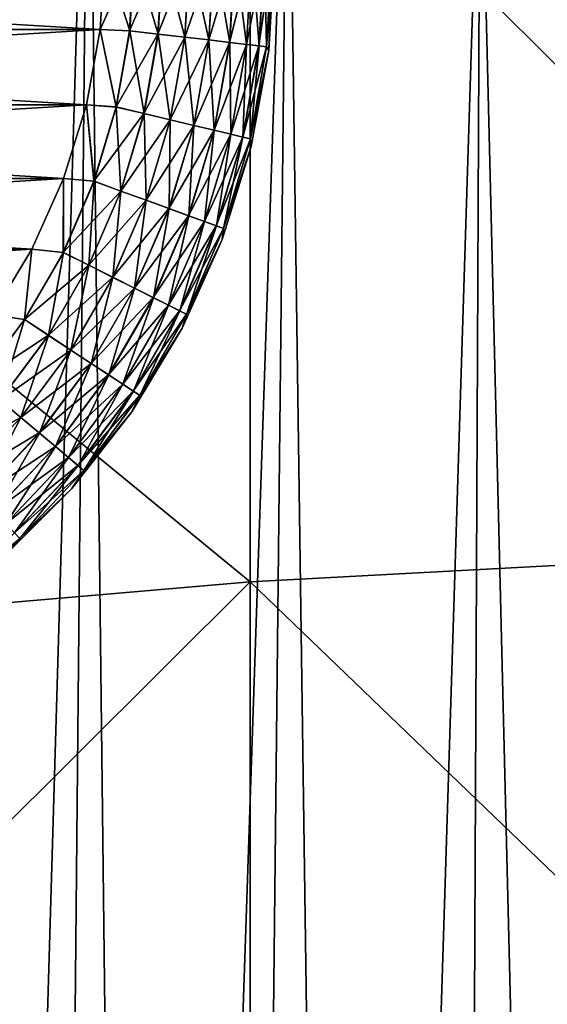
# Model space of a CAD drawing. Header units: metres. Extents: x -105 to 105, y -68 to 103.
# Tile 127 of 256: x 2.6 to 5.08, y -38.61 to -33.98. Entities that reach past the tile are written whole.
import ezdxf

# ---------------------------------------------------------------- set-up
doc = ezdxf.new("R2010")
doc.units = ezdxf.units.M
doc.layers.add('solid_FIT-BATH-150_SW0001', color=7, linetype='CONTINUOUS')
doc.layers.add('solid_FIT-BATH-150_SW0001_01', color=7, linetype='CONTINUOUS')

msp = doc.modelspace()

# ---------------------------------------------------------------- linework, layer by layer
at = {"layer": 'solid_FIT-BATH-150_SW0001'}
for points in [[(2.978609, -34.02264, 59.796501), (-2.978609, -34.02264, 59.796501), (-3, -33.664112, 59.796501)], [(3, -33.664112, 59.796501), (2.978609, -34.02264, 59.796501), (-3, -33.664112, 59.796501)], [(3, -33.664112, 72.796501), (-3, -33.664112, 72.796501), (-2.978609, -34.02264, 72.796501)], [(2.913842, -34.377296, 59.796501), (-2.913842, -34.377296, 59.796501), (-2.978609, -34.02264, 59.796501)], [(2.978609, -34.02264, 59.796501), (2.913842, -34.377296, 59.796501), (-2.978609, -34.02264, 59.796501)], [(2.978609, -34.02264, 72.796501), (-2.978609, -34.02264, 72.796501), (-2.913842, -34.377296, 72.796501)], [(2.806345, -34.724472, 59.796501), (-2.806345, -34.724472, 59.796501), (-2.913842, -34.377296, 59.796501)], [(2.913842, -34.377296, 59.796501), (2.806345, -34.724472, 59.796501), (-2.913842, -34.377296, 59.796501)], [(2.913842, -34.377296, 72.796501), (-2.913842, -34.377296, 72.796501), (-2.806345, -34.724472, 72.796501)], [(2.657243, -35.056507, 59.796501), (-2.657243, -35.056507, 59.796501), (-2.806345, -34.724472, 59.796501)], [(2.806345, -34.724472, 59.796501), (2.657243, -35.056507, 59.796501), (-2.806345, -34.724472, 59.796501)], [(2.806345, -34.724472, 72.796501), (-2.806345, -34.724472, 72.796501), (-2.657243, -35.056507, 72.796501)], [(2.657243, -35.056507, 59.796501), (2.469726, -35.367111, 59.796501), (-2.657243, -35.056507, 59.796501)], [(2.657243, -35.056507, 72.796501), (-2.657243, -35.056507, 72.796501), (-2.469726, -35.367111, 72.796501)]]:
    msp.add_3dface(points, dxfattribs=at)
at = {"layer": 'solid_FIT-BATH-150_SW0001_01'}
for points in [[(1.960214, -31.870962, -18.376606), (2.923023, -32.091488, -18.357313), (2.302121, -53.169167, -16.513254)], [(2.923023, -32.091488, -18.357313), (2.722265, -53.070034, -16.521929), (2.302121, -53.169167, -16.513254)], [(2.923023, -32.091488, -18.357313), (3.168942, -52.944828, -16.532883), (2.722265, -53.070034, -16.521929)], [(2.923023, -32.091488, -18.357313), (3.861778, -32.398075, -18.33049), (3.168942, -52.944828, -16.532883)], [(3.861778, -32.398075, -18.33049), (3.643023, -52.789665, -16.546457), (3.168942, -52.944828, -16.532883)], [(3.861778, -32.398075, -18.33049), (4.146145, -52.598209, -16.563208), (3.643023, -52.789665, -16.546457)], [(3.861778, -32.398075, -18.33049), (4.768033, -32.787724, -18.2964), (4.146145, -52.598209, -16.563208)], [(7.374184, -36.426411, 14.598515), (7.374184, -32.575985, 14.791481), (3.685249, -32.756107, 14.792087)], [(0.000001, -33.598991, 14.755466), (3.685249, -36.623516, 14.598906), (3.685249, -32.756107, 14.792087)], [(7.374184, -36.426411, 14.598515), (3.685249, -32.756107, 14.792087), (3.685249, -36.623516, 14.598906)], [(4.768033, -32.787724, -18.2964), (4.678562, -52.362862, -16.583797), (4.146145, -52.598209, -16.563208)], [(4.768033, -32.787724, -18.2964), (5.239908, -52.07687, -16.608818), (4.678562, -52.362862, -16.583797)], [(4.768033, -32.787724, -18.2964), (5.635363, -33.257412, -18.255308), (5.239908, -52.07687, -16.608818)], [(0.000001, -33.598991, 14.755466), (0.000001, -36.941444, 14.586497), (3.685249, -36.623516, 14.598906)], [(3, -33.664112, 72.796501), (-2.978609, -34.02264, 72.796501), (2.978609, -34.02264, 72.796501)], [(3.117694, -34.028519, 59.808655), (2.978609, -34.02264, 59.796501), (3, -33.664112, 59.796501)], [(2.978609, -34.02264, 72.796501), (3.116738, -34.028408, 72.784515), (3.137956, -33.664112, 72.784515)], [(3, -33.664112, 72.796501), (2.978609, -34.02264, 72.796501), (3.137956, -33.664112, 72.784515)], [(3.117694, -34.028519, 59.808655), (3, -33.664112, 59.796501), (3.138919, -33.664112, 59.808655)], [(3.116738, -34.028408, 72.784515), (3.250699, -34.044064, 72.748543), (3.272829, -33.664112, 72.748543)], [(3.137956, -33.664112, 72.784515), (3.116738, -34.028408, 72.784515), (3.272829, -33.664112, 72.748543)], [(3.117694, -34.028519, 59.808655), (3.138919, -33.664112, 59.808655), (3.251611, -34.04417, 59.844795)], [(3.251611, -34.04417, 59.844795), (3.138919, -33.664112, 59.808655), (3.273747, -33.664112, 59.844795)], [(3.250699, -34.044064, 72.748543), (3.37641, -34.058758, 72.689674), (3.399395, -33.664112, 72.689674)], [(3.272829, -33.664112, 72.748543), (3.250699, -34.044064, 72.748543), (3.399395, -33.664112, 72.689674)], [(3.251611, -34.04417, 59.844795), (3.273747, -33.664112, 59.844795), (3.377251, -34.058857, 59.90382)], [(3.377251, -34.058857, 59.90382), (3.273747, -33.664112, 59.844795), (3.400242, -33.664112, 59.90382)], [(3.37641, -34.058758, 72.689674), (3.490043, -34.072041, 72.609695), (3.513802, -33.664112, 72.609695)], [(3.399395, -33.664112, 72.689674), (3.37641, -34.058758, 72.689674), (3.513802, -33.664112, 72.609695)], [(3.377251, -34.058857, 59.90382), (3.400242, -33.664112, 59.90382), (3.490787, -34.072128, 59.983936)], [(3.490787, -34.072128, 59.983936), (3.400242, -33.664112, 59.90382), (3.514551, -33.664112, 59.983936)], [(3.490043, -34.072041, 72.609695), (3.588139, -34.083504, 72.511055), (3.612566, -33.664112, 72.511055)], [(3.513802, -33.664112, 72.609695), (3.490043, -34.072041, 72.609695), (3.612566, -33.664112, 72.511055)], [(3.490787, -34.072128, 59.983936), (3.514551, -33.664112, 59.983936), (3.588763, -34.08358, 60.082699)], [(3.588763, -34.08358, 60.082699), (3.514551, -33.664112, 59.983936), (3.613194, -33.664112, 60.082699)], [(3.588139, -34.083504, 72.511055), (3.667712, -34.092808, 72.396744), (3.692681, -33.664112, 72.396744)], [(3.612566, -33.664112, 72.511055), (3.588139, -34.083504, 72.511055), (3.692681, -33.664112, 72.396744)], [(3.588763, -34.08358, 60.082699), (3.613194, -33.664112, 60.082699), (3.668197, -34.092861, 60.197105)], [(3.668197, -34.092861, 60.197105), (3.613194, -33.664112, 60.082699), (3.693169, -33.664112, 60.197105)], [(3.667712, -34.092808, 72.396744), (3.726339, -34.099659, 72.270248), (3.751706, -33.664112, 72.270248)], [(3.692681, -33.664112, 72.396744), (3.667712, -34.092808, 72.396744), (3.751706, -33.664112, 72.270248)], [(3.668197, -34.092861, 60.197105), (3.693169, -33.664112, 60.197105), (3.72667, -34.099697, 60.323673)], [(3.72667, -34.099697, 60.323673), (3.693169, -33.664112, 60.197105), (3.75204, -33.664112, 60.323673)], [(3.726339, -34.099659, 72.270248), (3.762234, -34.103855, 72.135422), (3.787846, -33.664112, 72.135422)], [(3.751706, -33.664112, 72.270248), (3.726339, -34.099659, 72.270248), (3.787846, -33.664112, 72.135422)], [(3.72667, -34.099697, 60.323673), (3.75204, -33.664112, 60.323673), (3.762402, -34.103874, 60.458546)], [(3.762402, -34.103874, 60.458546), (3.75204, -33.664112, 60.323673), (3.788015, -33.664112, 60.458546)], [(3.762234, -34.103855, 72.135422), (3.772294, -34.12215, 71.996498), (3.8, -33.664112, 71.996498)], [(3.787846, -33.664112, 72.135422), (3.762234, -34.103855, 72.135422), (3.8, -33.664112, 71.996498)], [(3.762402, -34.103874, 60.458546), (3.788015, -33.664112, 60.458546), (3.772294, -34.12215, 60.5965)], [(3.772294, -34.12215, 60.5965), (3.788015, -33.664112, 60.458546), (3.8, -33.664112, 60.5965)], [(3.772294, -34.12215, 71.996498), (3.772294, -34.12215, 60.5965), (3.8, -33.664112, 60.5965)], [(3.772294, -34.12215, 71.996498), (3.8, -33.664112, 60.5965), (3.8, -33.664112, 71.996498)], [(2.978609, -34.02264, 72.796501), (-2.913842, -34.377296, 72.796501), (2.913842, -34.377296, 72.796501)], [(3.054309, -34.387997, 59.808655), (2.913842, -34.377296, 59.796501), (2.978609, -34.02264, 59.796501)], [(2.978609, -34.02264, 72.796501), (2.913842, -34.377296, 72.796501), (3.053372, -34.387775, 72.784515)], [(3.054309, -34.387997, 59.808655), (2.978609, -34.02264, 59.796501), (3.117694, -34.028519, 59.808655)], [(2.978609, -34.02264, 72.796501), (3.053372, -34.387775, 72.784515), (3.116738, -34.028408, 72.784515)], [(3.116738, -34.028408, 72.784515), (3.053372, -34.387775, 72.784515), (3.250699, -34.044064, 72.748543)], [(3.054309, -34.387997, 59.808655), (3.117694, -34.028519, 59.808655), (3.185503, -34.41909, 59.844795)], [(3.117694, -34.028519, 59.808655), (3.251611, -34.04417, 59.844795), (3.185503, -34.41909, 59.844795)], [(3.053372, -34.387775, 72.784515), (3.184609, -34.418877, 72.748543), (3.250699, -34.044064, 72.748543)], [(3.250699, -34.044064, 72.748543), (3.184609, -34.418877, 72.748543), (3.37641, -34.058758, 72.689674)], [(3.184609, -34.418877, 72.748543), (3.307764, -34.448067, 72.689674), (3.37641, -34.058758, 72.689674)], [(3.185503, -34.41909, 59.844795), (3.251611, -34.04417, 59.844795), (3.308588, -34.448261, 59.90382)], [(3.251611, -34.04417, 59.844795), (3.377251, -34.058857, 59.90382), (3.308588, -34.448261, 59.90382)], [(3.37641, -34.058758, 72.689674), (3.307764, -34.448067, 72.689674), (3.490043, -34.072041, 72.609695)], [(3.307764, -34.448067, 72.689674), (3.419087, -34.474449, 72.609695), (3.490043, -34.072041, 72.609695)], [(3.308588, -34.448261, 59.90382), (3.377251, -34.058857, 59.90382), (3.419816, -34.474625, 59.983936)], [(3.377251, -34.058857, 59.90382), (3.490787, -34.072128, 59.983936), (3.419816, -34.474625, 59.983936)], [(3.490043, -34.072041, 72.609695), (3.419087, -34.474449, 72.609695), (3.588139, -34.083504, 72.511055)], [(3.419816, -34.474625, 59.983936), (3.490787, -34.072128, 59.983936), (3.5158, -34.497372, 60.082699)], [(3.490787, -34.072128, 59.983936), (3.588763, -34.08358, 60.082699), (3.5158, -34.497372, 60.082699)], [(3.419087, -34.474449, 72.609695), (3.515189, -34.497227, 72.511055), (3.588139, -34.083504, 72.511055)], [(3.588139, -34.083504, 72.511055), (3.515189, -34.497227, 72.511055), (3.667712, -34.092808, 72.396744)], [(3.515189, -34.497227, 72.511055), (3.593144, -34.515701, 72.396744), (3.667712, -34.092808, 72.396744)], [(3.5158, -34.497372, 60.082699), (3.588763, -34.08358, 60.082699), (3.593619, -34.515816, 60.197105)], [(3.588763, -34.08358, 60.082699), (3.668197, -34.092861, 60.197105), (3.593619, -34.515816, 60.197105)], [(3.667712, -34.092808, 72.396744), (3.593144, -34.515701, 72.396744), (3.726339, -34.099659, 72.270248)], [(3.593144, -34.515701, 72.396744), (3.650578, -34.529316, 72.270248), (3.726339, -34.099659, 72.270248)], [(3.593619, -34.515816, 60.197105), (3.668197, -34.092861, 60.197105), (3.650903, -34.529392, 60.323673)], [(3.726339, -34.099659, 72.270248), (3.650578, -34.529316, 72.270248), (3.762234, -34.103855, 72.135422)], [(3.650578, -34.529316, 72.270248), (3.685744, -34.537651, 72.135422), (3.762234, -34.103855, 72.135422)], [(3.668197, -34.092861, 60.197105), (3.72667, -34.099697, 60.323673), (3.650903, -34.529392, 60.323673)], [(3.650903, -34.529392, 60.323673), (3.72667, -34.099697, 60.323673), (3.685909, -34.537689, 60.458546)], [(3.762234, -34.103855, 72.135422), (3.685744, -34.537651, 72.135422), (3.772294, -34.12215, 71.996498)], [(3.685744, -34.537651, 72.135422), (3.689579, -34.573513, 71.996498), (3.772294, -34.12215, 71.996498)], [(3.72667, -34.099697, 60.323673), (3.762402, -34.103874, 60.458546), (3.685909, -34.537689, 60.458546)], [(3.685909, -34.537689, 60.458546), (3.762402, -34.103874, 60.458546), (3.772294, -34.12215, 60.5965)], [(3.685909, -34.537689, 60.458546), (3.772294, -34.12215, 60.5965), (3.689579, -34.573513, 60.5965)], [(3.689579, -34.573513, 71.996498), (3.689579, -34.573513, 60.5965), (3.772294, -34.12215, 60.5965)], [(3.689579, -34.573513, 71.996498), (3.772294, -34.12215, 60.5965), (3.772294, -34.12215, 71.996498)], [(2.913842, -34.377296, 72.796501), (-2.806345, -34.724472, 72.796501), (2.806345, -34.724472, 72.796501)], [(2.949619, -34.737686, 59.808655), (2.806345, -34.724472, 59.796501), (2.913842, -34.377296, 59.796501)], [(2.913842, -34.377296, 72.796501), (2.806345, -34.724472, 72.796501), (2.948714, -34.737354, 72.784515)], [(2.949619, -34.737686, 59.808655), (2.913842, -34.377296, 59.796501), (3.054309, -34.387997, 59.808655)], [(2.913842, -34.377296, 72.796501), (2.948714, -34.737354, 72.784515), (3.053372, -34.387775, 72.784515)], [(3.053372, -34.387775, 72.784515), (2.948714, -34.737354, 72.784515), (3.184609, -34.418877, 72.748543)], [(2.949619, -34.737686, 59.808655), (3.054309, -34.387997, 59.808655), (3.076316, -34.783798, 59.844795)], [(3.054309, -34.387997, 59.808655), (3.185503, -34.41909, 59.844795), (3.076316, -34.783798, 59.844795)], [(2.948714, -34.737354, 72.784515), (3.075453, -34.783485, 72.748543), (3.184609, -34.418877, 72.748543)], [(3.184609, -34.418877, 72.748543), (3.075453, -34.783485, 72.748543), (3.307764, -34.448067, 72.689674)], [(3.075453, -34.783485, 72.748543), (3.194387, -34.826775, 72.689674), (3.307764, -34.448067, 72.689674)], [(3.076316, -34.783798, 59.844795), (3.185503, -34.41909, 59.844795), (3.195182, -34.827065, 59.90382)], [(3.185503, -34.41909, 59.844795), (3.308588, -34.448261, 59.90382), (3.195182, -34.827065, 59.90382)], [(3.307764, -34.448067, 72.689674), (3.194387, -34.826775, 72.689674), (3.419087, -34.474449, 72.609695)], [(3.195182, -34.827065, 59.90382), (3.308588, -34.448261, 59.90382), (3.302598, -34.866158, 59.983936)], [(3.308588, -34.448261, 59.90382), (3.419816, -34.474625, 59.983936), (3.302598, -34.866158, 59.983936)], [(3.194387, -34.826775, 72.689674), (3.301894, -34.865902, 72.609695), (3.419087, -34.474449, 72.609695)], [(3.419087, -34.474449, 72.609695), (3.301894, -34.865902, 72.609695), (3.515189, -34.497227, 72.511055)], [(3.302598, -34.866158, 59.983936), (3.419816, -34.474625, 59.983936), (3.395292, -34.899899, 60.082699)], [(3.419816, -34.474625, 59.983936), (3.5158, -34.497372, 60.082699), (3.395292, -34.899899, 60.082699)], [(3.301894, -34.865902, 72.609695), (3.394702, -34.899681, 72.511055), (3.515189, -34.497227, 72.511055)], [(3.515189, -34.497227, 72.511055), (3.394702, -34.899681, 72.511055), (3.593144, -34.515701, 72.396744)], [(3.394702, -34.899681, 72.511055), (3.469985, -34.927082, 72.396744), (3.593144, -34.515701, 72.396744)], [(3.395292, -34.899899, 60.082699), (3.5158, -34.497372, 60.082699), (3.470444, -34.92725, 60.197105)], [(3.593144, -34.515701, 72.396744), (3.469985, -34.927082, 72.396744), (3.650578, -34.529316, 72.270248)], [(3.469985, -34.927082, 72.396744), (3.525451, -34.947269, 72.270248), (3.650578, -34.529316, 72.270248)], [(3.5158, -34.497372, 60.082699), (3.593619, -34.515816, 60.197105), (3.470444, -34.92725, 60.197105)], [(3.470444, -34.92725, 60.197105), (3.593619, -34.515816, 60.197105), (3.525764, -34.947384, 60.323673)], [(3.650578, -34.529316, 72.270248), (3.525451, -34.947269, 72.270248), (3.685744, -34.537651, 72.135422)], [(3.525451, -34.947269, 72.270248), (3.559411, -34.959633, 72.135422), (3.685744, -34.537651, 72.135422)], [(3.593619, -34.515816, 60.197105), (3.650903, -34.529392, 60.323673), (3.525764, -34.947384, 60.323673)], [(3.525764, -34.947384, 60.323673), (3.650903, -34.529392, 60.323673), (3.55957, -34.95969, 60.458546)], [(3.685744, -34.537651, 72.135422), (3.559411, -34.959633, 72.135422), (3.689579, -34.573513, 71.996498)], [(3.650903, -34.529392, 60.323673), (3.685909, -34.537689, 60.458546), (3.55957, -34.95969, 60.458546)], [(3.55957, -34.95969, 60.458546), (3.685909, -34.537689, 60.458546), (3.689579, -34.573513, 60.5965)], [(3.55957, -34.95969, 60.458546), (3.689579, -34.573513, 60.5965), (3.553062, -35.011612, 60.5965)], [(3.553062, -35.011612, 71.996498), (3.553062, -35.011612, 60.5965), (3.689579, -34.573513, 60.5965)], [(3.553062, -35.011612, 71.996498), (3.689579, -34.573513, 60.5965), (3.689579, -34.573513, 71.996498)], [(3.559411, -34.959633, 72.135422), (3.553062, -35.011612, 71.996498), (3.689579, -34.573513, 71.996498)], [(2.806345, -34.724472, 72.796501), (-2.657243, -35.056507, 72.796501), (2.657243, -35.056507, 72.796501)], [(2.80504, -35.072857, 59.808655), (2.657243, -35.056507, 59.796501), (2.806345, -34.724472, 59.796501)], [(2.806345, -34.724472, 72.796501), (2.657243, -35.056507, 72.796501), (2.80418, -35.072426, 72.784515)], [(2.806345, -34.724472, 72.796501), (2.80418, -35.072426, 72.784515), (2.948714, -34.737354, 72.784515)], [(2.80504, -35.072857, 59.808655), (2.806345, -34.724472, 59.796501), (2.949619, -34.737686, 59.808655)], [(2.948714, -34.737354, 72.784515), (2.80418, -35.072426, 72.784515), (3.075453, -34.783485, 72.748543)], [(2.80504, -35.072857, 59.808655), (2.949619, -34.737686, 59.808655), (2.925528, -35.133366, 59.844795)], [(2.949619, -34.737686, 59.808655), (3.076316, -34.783798, 59.844795), (2.925528, -35.133366, 59.844795)], [(2.80418, -35.072426, 72.784515), (2.924707, -35.132954, 72.748543), (3.075453, -34.783485, 72.748543)], [(3.075453, -34.783485, 72.748543), (2.924707, -35.132954, 72.748543), (3.194387, -34.826775, 72.689674)], [(2.925528, -35.133366, 59.844795), (3.076316, -34.783798, 59.844795), (3.038567, -35.190136, 59.90382)], [(3.076316, -34.783798, 59.844795), (3.195182, -34.827065, 59.90382), (3.038567, -35.190136, 59.90382)], [(2.924707, -35.132954, 72.748543), (3.037811, -35.189758, 72.689674), (3.194387, -34.826775, 72.689674)], [(3.194387, -34.826775, 72.689674), (3.037811, -35.189758, 72.689674), (3.301894, -34.865902, 72.609695)], [(3.037811, -35.189758, 72.689674), (3.140048, -35.241104, 72.609695), (3.301894, -34.865902, 72.609695)], [(3.038567, -35.190136, 59.90382), (3.195182, -34.827065, 59.90382), (3.140718, -35.24144, 59.983936)], [(3.301894, -34.865902, 72.609695), (3.140048, -35.241104, 72.609695), (3.394702, -34.899681, 72.511055)], [(3.195182, -34.827065, 59.90382), (3.302598, -34.866158, 59.983936), (3.140718, -35.24144, 59.983936)], [(3.140718, -35.24144, 59.983936), (3.302598, -34.866158, 59.983936), (3.228868, -35.285709, 60.082699)], [(3.302598, -34.866158, 59.983936), (3.395292, -34.899899, 60.082699), (3.228868, -35.285709, 60.082699)], [(3.140048, -35.241104, 72.609695), (3.228307, -35.285427, 72.511055), (3.394702, -34.899681, 72.511055)], [(3.394702, -34.899681, 72.511055), (3.228307, -35.285427, 72.511055), (3.469985, -34.927082, 72.396744)], [(3.228868, -35.285709, 60.082699), (3.395292, -34.899899, 60.082699), (3.300336, -35.321602, 60.197105)], [(3.395292, -34.899899, 60.082699), (3.470444, -34.92725, 60.197105), (3.300336, -35.321602, 60.197105)], [(3.228307, -35.285427, 72.511055), (3.2999, -35.321384, 72.396744), (3.469985, -34.927082, 72.396744)], [(3.469985, -34.927082, 72.396744), (3.2999, -35.321384, 72.396744), (3.525451, -34.947269, 72.270248)], [(3.2999, -35.321384, 72.396744), (3.352647, -35.347874, 72.270248), (3.525451, -34.947269, 72.270248)], [(3.300336, -35.321602, 60.197105), (3.470444, -34.92725, 60.197105), (3.352946, -35.348026, 60.323673)], [(3.525451, -34.947269, 72.270248), (3.352647, -35.347874, 72.270248), (3.559411, -34.959633, 72.135422)], [(3.352647, -35.347874, 72.270248), (3.384943, -35.364094, 72.135422), (3.559411, -34.959633, 72.135422)], [(3.470444, -34.92725, 60.197105), (3.525764, -34.947384, 60.323673), (3.352946, -35.348026, 60.323673)], [(3.352946, -35.348026, 60.323673), (3.525764, -34.947384, 60.323673), (3.385094, -35.36417, 60.458546)], [(3.559411, -34.959633, 72.135422), (3.384943, -35.364094, 72.135422), (3.553062, -35.011612, 71.996498)], [(3.525764, -34.947384, 60.323673), (3.55957, -34.95969, 60.458546), (3.385094, -35.36417, 60.458546)], [(3.385094, -35.36417, 60.458546), (3.55957, -34.95969, 60.458546), (3.553062, -35.011612, 60.5965)], [(3.385094, -35.36417, 60.458546), (3.553062, -35.011612, 60.5965), (3.364733, -35.430061, 60.5965)], [(3.364733, -35.430061, 71.996498), (3.364733, -35.430061, 60.5965), (3.553062, -35.011612, 60.5965)], [(3.364733, -35.430061, 71.996498), (3.553062, -35.011612, 60.5965), (3.553062, -35.011612, 71.996498)], [(3.384943, -35.364094, 72.135422), (3.364733, -35.430061, 71.996498), (3.553062, -35.011612, 71.996498)], [(2.657243, -35.056507, 72.796501), (-2.469726, -35.367111, 72.796501), (2.469726, -35.367111, 72.796501)], [(2.622528, -35.388977, 59.808655), (2.469726, -35.367111, 59.796501), (2.657243, -35.056507, 59.796501)], [(2.657243, -35.056507, 72.796501), (2.469726, -35.367111, 72.796501), (2.621724, -35.388447, 72.784515)], [(2.657243, -35.056507, 72.796501), (2.621724, -35.388447, 72.784515), (2.80418, -35.072426, 72.784515)], [(2.80418, -35.072426, 72.784515), (2.621724, -35.388447, 72.784515), (2.924707, -35.132954, 72.748543)], [(2.622528, -35.388977, 59.808655), (2.657243, -35.056507, 59.796501), (2.80504, -35.072857, 59.808655)], [(2.622528, -35.388977, 59.808655), (2.80504, -35.072857, 59.808655), (2.735176, -35.463066, 59.844795)], [(2.80504, -35.072857, 59.808655), (2.925528, -35.133366, 59.844795), (2.735176, -35.463066, 59.844795)], [(2.621724, -35.388447, 72.784515), (2.734409, -35.462563, 72.748543), (2.924707, -35.132954, 72.748543)], [(2.924707, -35.132954, 72.748543), (2.734409, -35.462563, 72.748543), (3.037811, -35.189758, 72.689674)], [(2.735176, -35.463066, 59.844795), (2.925528, -35.133366, 59.844795), (2.840861, -35.532574, 59.90382)], [(2.925528, -35.133366, 59.844795), (3.038567, -35.190136, 59.90382), (2.840861, -35.532574, 59.90382)], [(2.734409, -35.462563, 72.748543), (2.840153, -35.532108, 72.689674), (3.037811, -35.189758, 72.689674)], [(3.037811, -35.189758, 72.689674), (2.840153, -35.532108, 72.689674), (3.140048, -35.241104, 72.609695)], [(2.840861, -35.532574, 59.90382), (3.038567, -35.190136, 59.90382), (2.936364, -35.59539, 59.983936)], [(3.038567, -35.190136, 59.90382), (3.140718, -35.24144, 59.983936), (2.936364, -35.59539, 59.983936)], [(2.840153, -35.532108, 72.689674), (2.935739, -35.594978, 72.609695), (3.140048, -35.241104, 72.609695)], [(3.140048, -35.241104, 72.609695), (2.935739, -35.594978, 72.609695), (3.228307, -35.285427, 72.511055)], [(2.936364, -35.59539, 59.983936), (3.140718, -35.24144, 59.983936), (3.01878, -35.649593, 60.082699)], [(3.140718, -35.24144, 59.983936), (3.228868, -35.285709, 60.082699), (3.01878, -35.649593, 60.082699)], [(2.935739, -35.594978, 72.609695), (3.018255, -35.64925, 72.511055), (3.228307, -35.285427, 72.511055)], [(3.228307, -35.285427, 72.511055), (3.018255, -35.64925, 72.511055), (3.2999, -35.321384, 72.396744)], [(3.018255, -35.64925, 72.511055), (3.08519, -35.693272, 72.396744), (3.2999, -35.321384, 72.396744)], [(3.01878, -35.649593, 60.082699), (3.228868, -35.285709, 60.082699), (3.085598, -35.693542, 60.197105)], [(3.2999, -35.321384, 72.396744), (3.08519, -35.693272, 72.396744), (3.352647, -35.347874, 72.270248)], [(3.228868, -35.285709, 60.082699), (3.300336, -35.321602, 60.197105), (3.085598, -35.693542, 60.197105)], [(3.085598, -35.693542, 60.197105), (3.300336, -35.321602, 60.197105), (3.134784, -35.725891, 60.323673)], [(3.300336, -35.321602, 60.197105), (3.352946, -35.348026, 60.323673), (3.134784, -35.725891, 60.323673)], [(2.469726, -35.367111, 72.796501), (2.403814, -35.681152, 72.784515), (2.621724, -35.388447, 72.784515)], [(2.404551, -35.68177, 59.808655), (2.469726, -35.367111, 59.796501), (2.622528, -35.388977, 59.808655)], [(3.08519, -35.693272, 72.396744), (3.134505, -35.725708, 72.270248), (3.352647, -35.347874, 72.270248)], [(3.352647, -35.347874, 72.270248), (3.134505, -35.725708, 72.270248), (3.384943, -35.364094, 72.135422)], [(3.134505, -35.725708, 72.270248), (3.164699, -35.745567, 72.135422), (3.384943, -35.364094, 72.135422)], [(3.134784, -35.725891, 60.323673), (3.352946, -35.348026, 60.323673), (3.164841, -35.745659, 60.458546)], [(3.384943, -35.364094, 72.135422), (3.164699, -35.745567, 72.135422), (3.364733, -35.430061, 71.996498)], [(3.352946, -35.348026, 60.323673), (3.385094, -35.36417, 60.458546), (3.164841, -35.745659, 60.458546)], [(3.164841, -35.745659, 60.458546), (3.385094, -35.36417, 60.458546), (3.364733, -35.430061, 60.5965)], [(2.621724, -35.388447, 72.784515), (2.403814, -35.681152, 72.784515), (2.734409, -35.462563, 72.748543)], [(2.404551, -35.68177, 59.808655), (2.622528, -35.388977, 59.808655), (2.507836, -35.768436, 59.844795)], [(2.622528, -35.388977, 59.808655), (2.735176, -35.463066, 59.844795), (2.507836, -35.768436, 59.844795)], [(2.403814, -35.681152, 72.784515), (2.507132, -35.767845, 72.748543), (2.734409, -35.462563, 72.748543)], [(2.734409, -35.462563, 72.748543), (2.507132, -35.767845, 72.748543), (2.840153, -35.532108, 72.689674)], [(2.507836, -35.768436, 59.844795), (2.735176, -35.463066, 59.844795), (2.604736, -35.849747, 59.90382)], [(2.735176, -35.463066, 59.844795), (2.840861, -35.532574, 59.90382), (2.604736, -35.849747, 59.90382)], [(3.164841, -35.745659, 60.458546), (3.364733, -35.430061, 60.5965), (3.127339, -35.822758, 60.5965)], [(3.127339, -35.822758, 71.996498), (3.127339, -35.822758, 60.5965), (3.364733, -35.430061, 60.5965)], [(3.127339, -35.822758, 71.996498), (3.364733, -35.430061, 60.5965), (3.364733, -35.430061, 71.996498)], [(3.164699, -35.745567, 72.135422), (3.127339, -35.822758, 71.996498), (3.364733, -35.430061, 71.996498)], [(2.507132, -35.767845, 72.748543), (2.604088, -35.849201, 72.689674), (2.840153, -35.532108, 72.689674)], [(2.840153, -35.532108, 72.689674), (2.604088, -35.849201, 72.689674), (2.935739, -35.594978, 72.609695)], [(2.604736, -35.849747, 59.90382), (2.840861, -35.532574, 59.90382), (2.692302, -35.923222, 59.983936)], [(2.840861, -35.532574, 59.90382), (2.936364, -35.59539, 59.983936), (2.692302, -35.923222, 59.983936)], [(2.604088, -35.849201, 72.689674), (2.691729, -35.922741, 72.609695), (2.935739, -35.594978, 72.609695)], [(2.935739, -35.594978, 72.609695), (2.691729, -35.922741, 72.609695), (3.018255, -35.64925, 72.511055)], [(2.692302, -35.923222, 59.983936), (2.936364, -35.59539, 59.983936), (2.767868, -35.986629, 60.082699)], [(2.936364, -35.59539, 59.983936), (3.01878, -35.649593, 60.082699), (2.767868, -35.986629, 60.082699)], [(2.691729, -35.922741, 72.609695), (2.767386, -35.986225, 72.511055), (3.018255, -35.64925, 72.511055)], [(3.018255, -35.64925, 72.511055), (2.767386, -35.986225, 72.511055), (3.08519, -35.693272, 72.396744)], [(2.767868, -35.986629, 60.082699), (3.01878, -35.649593, 60.082699), (2.829132, -36.038036, 60.197105)], [(3.01878, -35.649593, 60.082699), (3.085598, -35.693542, 60.197105), (2.829132, -36.038036, 60.197105)], [(2.767386, -35.986225, 72.511055), (2.828758, -36.03772, 72.396744), (3.08519, -35.693272, 72.396744)], [(3.08519, -35.693272, 72.396744), (2.828758, -36.03772, 72.396744), (3.134505, -35.725708, 72.270248)], [(2.829132, -36.038036, 60.197105), (3.085598, -35.693542, 60.197105), (2.87423, -36.075878, 60.323673)], [(3.085598, -35.693542, 60.197105), (3.134784, -35.725891, 60.323673), (2.87423, -36.075878, 60.323673)], [(2.828758, -36.03772, 72.396744), (2.873974, -36.075661, 72.270248), (3.134505, -35.725708, 72.270248)], [(3.134505, -35.725708, 72.270248), (2.873974, -36.075661, 72.270248), (3.164699, -35.745567, 72.135422)], [(2.873974, -36.075661, 72.270248), (2.901659, -36.098892, 72.135422), (3.164699, -35.745567, 72.135422)], [(2.87423, -36.075878, 60.323673), (3.134784, -35.725891, 60.323673), (2.901788, -36.099003, 60.458546)], [(3.164699, -35.745567, 72.135422), (2.901659, -36.098892, 72.135422), (3.127339, -35.822758, 71.996498)], [(3.134784, -35.725891, 60.323673), (3.164841, -35.745659, 60.458546), (2.901788, -36.099003, 60.458546)], [(2.901788, -36.099003, 60.458546), (3.164841, -35.745659, 60.458546), (3.127339, -35.822758, 60.5965)], [(2.507132, -35.767845, 72.748543), (2.245951, -36.044682, 72.748543), (2.604088, -35.849201, 72.689674)], [(2.507836, -35.768436, 59.844795), (2.604736, -35.849747, 59.90382), (2.333388, -36.13736, 59.90382)], [(2.901788, -36.099003, 60.458546), (3.127339, -35.822758, 60.5965), (2.844341, -36.183979, 60.5965)], [(2.844341, -36.183979, 71.996498), (2.844341, -36.183979, 60.5965), (3.127339, -35.822758, 60.5965)], [(2.844341, -36.183979, 71.996498), (3.127339, -35.822758, 60.5965), (3.127339, -35.822758, 71.996498)], [(2.901659, -36.098892, 72.135422), (2.844341, -36.183979, 71.996498), (3.127339, -35.822758, 71.996498)], [(2.245951, -36.044682, 72.748543), (2.332807, -36.136742, 72.689674), (2.604088, -35.849201, 72.689674)], [(2.604088, -35.849201, 72.689674), (2.332807, -36.136742, 72.689674), (2.691729, -35.922741, 72.609695)], [(2.333388, -36.13736, 59.90382), (2.604736, -35.849747, 59.90382), (2.411831, -36.220505, 59.983936)], [(2.604736, -35.849747, 59.90382), (2.692302, -35.923222, 59.983936), (2.411831, -36.220505, 59.983936)], [(2.332807, -36.136742, 72.689674), (2.411317, -36.219959, 72.609695), (2.691729, -35.922741, 72.609695)], [(2.691729, -35.922741, 72.609695), (2.411317, -36.219959, 72.609695), (2.767386, -35.986225, 72.511055)], [(2.411831, -36.220505, 59.983936), (2.692302, -35.923222, 59.983936), (2.479524, -36.292255, 60.082699)], [(2.692302, -35.923222, 59.983936), (2.767868, -35.986629, 60.082699), (2.479524, -36.292255, 60.082699)], [(2.411317, -36.219959, 72.609695), (2.479093, -36.291798, 72.511055), (2.767386, -35.986225, 72.511055)], [(2.767386, -35.986225, 72.511055), (2.479093, -36.291798, 72.511055), (2.828758, -36.03772, 72.396744)], [(2.479524, -36.292255, 60.082699), (2.767868, -35.986629, 60.082699), (2.534406, -36.350426, 60.197105)], [(2.767868, -35.986629, 60.082699), (2.829132, -36.038036, 60.197105), (2.534406, -36.350426, 60.197105)], [(2.479093, -36.291798, 72.511055), (2.534071, -36.350071, 72.396744), (2.828758, -36.03772, 72.396744)], [(2.828758, -36.03772, 72.396744), (2.534071, -36.350071, 72.396744), (2.873974, -36.075661, 72.270248)], [(2.534406, -36.350426, 60.197105), (2.829132, -36.038036, 60.197105), (2.574806, -36.393246, 60.323673)], [(2.829132, -36.038036, 60.197105), (2.87423, -36.075878, 60.323673), (2.574806, -36.393246, 60.323673)], [(2.534071, -36.350071, 72.396744), (2.574577, -36.393005, 72.270248), (2.873974, -36.075661, 72.270248)], [(2.873974, -36.075661, 72.270248), (2.574577, -36.393005, 72.270248), (2.901659, -36.098892, 72.135422)], [(2.574577, -36.393005, 72.270248), (2.599378, -36.419292, 72.135422), (2.901659, -36.098892, 72.135422)], [(2.574806, -36.393246, 60.323673), (2.87423, -36.075878, 60.323673), (2.599494, -36.419415, 60.458546)], [(2.901659, -36.098892, 72.135422), (2.599378, -36.419292, 72.135422), (2.844341, -36.183979, 71.996498)], [(2.87423, -36.075878, 60.323673), (2.901788, -36.099003, 60.458546), (2.599494, -36.419415, 60.458546)], [(2.599494, -36.419415, 60.458546), (2.901788, -36.099003, 60.458546), (2.844341, -36.183979, 60.5965)], [(2.599494, -36.419415, 60.458546), (2.844341, -36.183979, 60.5965), (2.519866, -36.508453, 60.5965)], [(2.519866, -36.508453, 71.996498), (2.519866, -36.508453, 60.5965), (2.844341, -36.183979, 60.5965)], [(2.519866, -36.508453, 71.996498), (2.844341, -36.183979, 60.5965), (2.844341, -36.183979, 71.996498)], [(2.599378, -36.419292, 72.135422), (2.519866, -36.508453, 71.996498), (2.844341, -36.183979, 71.996498)], [(2.574806, -36.393246, 60.323673), (2.599494, -36.419415, 60.458546), (2.262046, -36.702568, 60.458546)], [(2.262046, -36.702568, 60.458546), (2.599494, -36.419415, 60.458546), (2.519866, -36.508453, 60.5965)], [(7.374184, -40.171783, 14.391146), (7.374184, -36.426411, 14.598515), (3.685249, -36.623516, 14.598906)], [(0.000001, -40.291946, 14.401626), (3.685249, -40.384987, 14.391273), (3.685249, -36.623516, 14.598906)], [(0.000001, -36.941444, 14.586497), (0.000001, -40.291946, 14.401626), (3.685249, -36.623516, 14.598906)], [(7.374184, -40.171783, 14.391146), (3.685249, -36.623516, 14.598906), (3.685249, -40.384987, 14.391273)]]:
    msp.add_3dface(points, dxfattribs=at)

doc.saveas('drawing.dxf')
